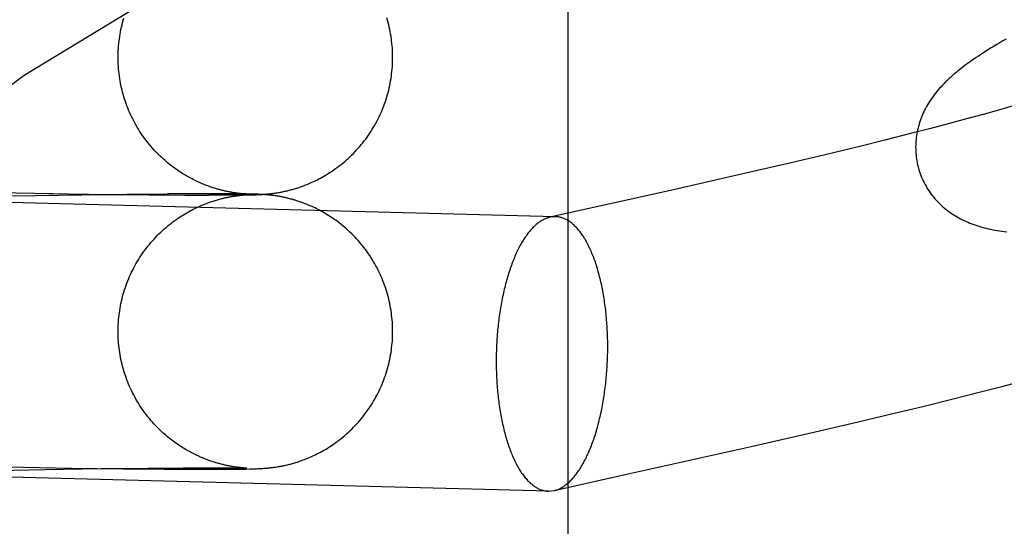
# Model space of a CAD drawing. Header units: inches. Extents: x 0 to 270, y 0 to 175.
# Tile 29 of 81: x 90.8754 to 91.0153, y 89.3881 to 89.4601. Entities that reach past the tile are written whole.
import ezdxf

# ---------------------------------------------------------------- set-up
doc = ezdxf.new("R2010")
doc.units = ezdxf.units.IN
doc.header["$LTSCALE"] = 14.84127
doc.header["$MEASUREMENT"] = 0
doc.linetypes.add('HIDDEN', pattern=[0.2, 0.1, -0.1])
doc.layers.add('DEFAULT_2', color=8, linetype='HIDDEN')

msp = doc.modelspace()

# ---------------------------------------------------------------- linework, layer by layer
at = {"layer": 'DEFAULT_2', "color": 8, "linetype": 'HIDDEN'}
for p, q in [((90.95336, 88.78752), (90.95336, 89.53057)), ((91.01247, 89.44667), (91.00994, 89.44598)), ((91.01495, 89.44737), (91.01247, 89.44667)), ((91.00734, 89.44528), (91.00469, 89.44458)), ((91.00994, 89.44598), (91.00734, 89.44528)), ((91.00199, 89.44388), (90.99833, 89.44295)), ((91.00469, 89.44458), (91.00199, 89.44388)), ((90.99459, 89.44203), (90.98984, 89.44088)), ((90.99833, 89.44295), (90.99459, 89.44203)), ((90.98984, 89.44088), (90.98501, 89.43974)), ((90.98501, 89.43974), (90.97816, 89.43815)), ((90.97816, 89.43815), (90.9683, 89.43592)), ((90.95155, 89.43208), (90.74413, 89.43745)), ((90.8705, 89.43553), (90.88018, 89.43536)), ((90.8744, 89.43504), (90.88424, 89.43519)), ((90.87955, 89.43536), (90.88798, 89.43525)), ((90.88347, 89.43519), (90.89149, 89.43528)), ((90.8874, 89.43524), (90.89407, 89.43518)), ((90.89071, 89.43528), (90.89658, 89.43532)), ((90.89383, 89.43518), (90.89898, 89.43516)), ((90.90078, 89.43535), (90.89644, 89.43533)), ((90.8989, 89.43515), (90.90235, 89.43514)), ((90.90362, 89.43535), (90.9007, 89.43534)), ((90.90472, 89.43515), (90.90234, 89.43515)), ((90.90546, 89.43534), (90.90341, 89.43534)), ((90.90623, 89.43516), (90.90453, 89.43516)), ((90.90674, 89.43532), (90.90523, 89.43533)), ((90.90597, 89.43547), (90.90583, 89.43549)), ((90.90744, 89.43518), (90.90589, 89.43517)), ((90.90593, 89.43501), (90.90607, 89.43504)), ((90.90611, 89.43545), (90.90597, 89.43547)), ((90.90607, 89.43504), (90.9062, 89.43505)), ((90.90624, 89.43543), (90.90611, 89.43545)), ((90.9062, 89.43505), (90.90633, 89.43507)), ((90.90759, 89.43531), (90.90623, 89.43532)), ((90.90637, 89.43541), (90.90624, 89.43543)), ((90.90633, 89.43507), (90.90645, 89.43509)), ((90.90649, 89.4354), (90.90637, 89.43541)), ((90.90645, 89.43509), (90.90657, 89.4351)), ((90.90661, 89.43538), (90.90649, 89.4354)), ((90.90657, 89.4351), (90.90669, 89.43511)), ((90.90672, 89.43537), (90.90661, 89.43538)), ((90.90715, 89.43518), (90.90668, 89.43518)), ((90.90669, 89.43511), (90.9068, 89.43513)), ((90.90682, 89.43536), (90.90672, 89.43537)), ((90.9068, 89.43513), (90.9069, 89.43514)), ((90.90692, 89.43535), (90.90682, 89.43536)), ((90.9069, 89.43514), (90.907, 89.43515)), ((90.90702, 89.43534), (90.90692, 89.43535)), ((90.90692, 89.43531), (90.9073, 89.4353)), ((90.907, 89.43515), (90.90709, 89.43516)), ((90.90711, 89.43533), (90.90702, 89.43534)), ((90.90709, 89.43516), (90.90718, 89.43516)), ((90.90719, 89.43533), (90.90711, 89.43533)), ((90.90744, 89.43519), (90.90715, 89.43518)), ((90.90718, 89.43516), (90.90726, 89.43517)), ((90.90727, 89.43532), (90.90719, 89.43533)), ((90.90726, 89.43517), (90.90733, 89.43518)), ((90.90734, 89.43531), (90.90727, 89.43532)), ((90.9073, 89.4353), (90.90751, 89.4353)), ((90.90733, 89.43518), (90.90743, 89.43518)), ((90.90743, 89.43531), (90.90734, 89.43531)), ((90.90751, 89.4353), (90.90743, 89.43531)), ((90.90743, 89.43518), (90.90749, 89.43519)), ((90.9076, 89.43519), (90.90744, 89.43519)), ((90.90744, 89.43518), (90.90805, 89.43519)), ((90.90751, 89.4353), (90.90764, 89.43529)), ((90.90758, 89.4353), (90.90751, 89.4353)), ((90.90751, 89.43519), (90.90758, 89.43519)), ((90.90763, 89.4353), (90.90758, 89.4353)), ((90.90758, 89.43519), (90.90763, 89.43519)), ((90.90814, 89.4353), (90.90759, 89.43531)), ((90.90768, 89.4352), (90.9076, 89.43519)), ((90.90768, 89.43529), (90.90763, 89.4353)), ((90.90764, 89.43529), (90.90768, 89.43529)), ((90.90771, 89.4352), (90.90768, 89.4352)), ((90.9077, 89.43529), (90.9077, 89.43529)), ((90.90771, 89.43529), (90.9077, 89.43529)), ((90.90805, 89.43519), (90.90847, 89.4352)), ((90.90853, 89.43529), (90.90814, 89.4353)), ((90.90847, 89.4352), (90.9088, 89.43521)), ((90.90884, 89.43528), (90.90853, 89.43529)), ((90.9088, 89.43521), (90.90903, 89.43521)), ((90.9091, 89.43528), (90.90884, 89.43528)), ((90.90903, 89.43521), (90.90923, 89.43522)), ((90.9093, 89.43527), (90.9091, 89.43528)), ((90.90923, 89.43522), (90.90942, 89.43523)), ((90.90946, 89.43526), (90.9093, 89.43527)), ((90.90942, 89.43523), (90.90957, 89.43524)), ((90.90961, 89.43525), (90.90946, 89.43526)), ((90.90957, 89.43524), (90.90974, 89.43524)), ((90.90978, 89.43525), (90.90961, 89.43525)), ((90.90974, 89.43524), (90.90986, 89.43525)), ((90.9099, 89.43524), (90.90978, 89.43525)), ((90.90986, 89.43525), (90.90999, 89.43526)), ((90.91004, 89.43523), (90.9099, 89.43524)), ((90.90999, 89.43526), (90.91013, 89.43527)), ((90.91018, 89.43522), (90.91004, 89.43523)), ((90.91013, 89.43527), (90.91028, 89.43528)), ((90.91029, 89.43521), (90.91018, 89.43522)), ((90.91028, 89.43528), (90.91038, 89.43529)), ((90.91039, 89.4352), (90.91029, 89.43521)), ((90.91038, 89.43529), (90.91049, 89.4353)), ((90.91051, 89.43519), (90.91039, 89.4352)), ((90.91049, 89.4353), (90.9106, 89.43531)), ((90.91063, 89.43518), (90.91051, 89.43519)), ((90.9106, 89.43531), (90.91072, 89.43532)), ((90.91075, 89.43517), (90.91063, 89.43518)), ((90.91072, 89.43532), (90.91085, 89.43533)), ((90.91088, 89.43516), (90.91075, 89.43517)), ((90.91085, 89.43533), (90.91098, 89.43534)), ((90.91101, 89.43514), (90.91088, 89.43516)), ((90.91098, 89.43534), (90.91111, 89.43536)), ((90.91114, 89.43513), (90.91101, 89.43514)), ((90.91111, 89.43536), (90.91124, 89.43537)), ((90.91127, 89.43511), (90.91114, 89.43513)), ((90.91124, 89.43537), (90.91138, 89.43539)), ((90.91141, 89.4351), (90.91127, 89.43511)), ((90.91138, 89.43539), (90.91152, 89.43541)), ((90.91155, 89.43508), (90.91141, 89.4351)), ((90.91152, 89.43541), (90.91167, 89.43543)), ((90.9117, 89.43506), (90.91155, 89.43508)), ((90.91167, 89.43543), (90.91182, 89.43545)), ((90.91185, 89.43503), (90.9117, 89.43506)), ((90.91182, 89.43545), (90.91198, 89.43548)), ((90.91198, 89.43548), (90.91215, 89.43551)), ((90.9683, 89.43592), (90.95074, 89.432)), ((90.90562, 89.43496), (90.90578, 89.43499)), ((90.90578, 89.43499), (90.90593, 89.43501)), ((90.95155, 89.43208), (90.95074, 89.432)), ((91.01494, 89.40796), (91.01796, 89.40876)), ((91.00783, 89.40615), (91.0119, 89.40718)), ((91.0119, 89.40718), (91.01494, 89.40796)), ((91.00375, 89.40514), (91.00783, 89.40615)), ((90.99965, 89.40415), (91.00375, 89.40514)), ((90.98842, 89.40151), (90.99454, 89.40293)), ((90.99454, 89.40293), (90.99965, 89.40415)), ((90.97935, 89.39945), (90.98842, 89.40151)), ((90.96015, 89.39516), (90.97935, 89.39945)), ((90.95054, 89.39309), (90.74312, 89.39847)), ((90.86913, 89.39598), (90.87903, 89.39618)), ((90.87372, 89.39653), (90.88281, 89.39637)), ((90.87903, 89.39618), (90.88696, 89.3963)), ((90.88281, 89.39637), (90.89014, 89.39628)), ((90.88696, 89.3963), (90.89373, 89.39637)), ((90.89014, 89.39628), (90.896, 89.39623)), ((90.89373, 89.39637), (90.89864, 89.3964)), ((90.896, 89.39623), (90.90043, 89.39621)), ((90.89864, 89.3964), (90.90212, 89.39641)), ((90.90043, 89.39621), (90.90342, 89.39621)), ((90.90212, 89.39641), (90.90442, 89.3964)), ((90.90342, 89.39621), (90.90541, 89.39622)), ((90.90442, 89.3964), (90.90581, 89.39639)), ((90.90541, 89.39622), (90.90668, 89.39623)), ((90.90581, 89.39639), (90.90664, 89.39638)), ((90.90596, 89.39654), (90.90582, 89.39656)), ((90.9061, 89.39652), (90.90596, 89.39654)), ((90.90623, 89.3965), (90.9061, 89.39652)), ((90.90636, 89.39648), (90.90623, 89.3965)), ((90.90648, 89.39647), (90.90636, 89.39648)), ((90.9066, 89.39645), (90.90648, 89.39647)), ((90.90671, 89.39644), (90.9066, 89.39645)), ((90.90664, 89.39638), (90.90713, 89.39637)), ((90.90668, 89.39623), (90.90754, 89.39624)), ((90.90682, 89.39643), (90.90671, 89.39644)), ((90.90692, 89.39642), (90.90682, 89.39643)), ((90.90701, 89.39641), (90.90692, 89.39642)), ((90.9071, 89.3964), (90.90701, 89.39641)), ((90.90718, 89.39639), (90.9071, 89.3964)), ((90.90713, 89.39637), (90.90741, 89.39637)), ((90.90726, 89.39639), (90.90718, 89.39639)), ((90.90733, 89.39638), (90.90726, 89.39639)), ((90.90743, 89.39637), (90.90733, 89.39638)), ((90.90741, 89.39637), (90.90757, 89.39636)), ((90.90751, 89.39637), (90.90743, 89.39637)), ((90.90758, 89.39637), (90.90751, 89.39637)), ((90.90754, 89.39624), (90.90813, 89.39625)), ((90.90763, 89.39636), (90.90758, 89.39637)), ((90.90768, 89.39636), (90.90763, 89.39636)), ((90.90771, 89.39636), (90.9077, 89.39636)), ((90.90813, 89.39625), (90.90853, 89.39626)), ((90.90853, 89.39626), (90.90882, 89.39627)), ((90.90882, 89.39627), (90.90905, 89.39628)), ((90.90905, 89.39628), (90.90924, 89.39629)), ((90.90924, 89.39629), (90.90943, 89.39629)), ((90.90943, 89.39629), (90.90959, 89.3963)), ((90.90959, 89.3963), (90.90975, 89.39631)), ((90.90975, 89.39631), (90.90988, 89.39632)), ((90.90988, 89.39632), (90.91001, 89.39633)), ((90.91001, 89.39633), (90.91015, 89.39634)), ((90.91015, 89.39634), (90.91029, 89.39635)), ((90.91029, 89.39635), (90.9104, 89.39635)), ((90.9104, 89.39635), (90.91051, 89.39636)), ((90.91051, 89.39636), (90.91062, 89.39637)), ((90.91062, 89.39637), (90.91074, 89.39639)), ((90.91074, 89.39639), (90.91086, 89.3964)), ((90.91086, 89.3964), (90.91099, 89.39641)), ((90.91099, 89.39641), (90.91113, 89.39643)), ((90.91113, 89.39643), (90.91126, 89.39644)), ((90.91126, 89.39644), (90.9114, 89.39646)), ((90.9114, 89.39646), (90.91154, 89.39648)), ((90.91154, 89.39648), (90.91169, 89.3965)), ((90.91169, 89.3965), (90.91184, 89.39652)), ((90.91184, 89.39652), (90.912, 89.39655)), ((90.912, 89.39655), (90.91217, 89.39658)), ((90.95136, 89.39318), (90.96015, 89.39516)), ((90.95054, 89.39309), (90.95136, 89.39318))]:
    msp.add_line(p, q, dxfattribs=at)
for points in [[(90.88941, 89.45471), (90.88941, 89.45502), (90.88942, 89.45536), (90.88944, 89.45569), (90.88945, 89.45603), (90.88948, 89.45636), (90.88951, 89.4567), (90.88955, 89.45703), (90.88959, 89.45736), (90.88964, 89.4577), (90.8897, 89.45803), (90.88976, 89.45836), (90.88982, 89.45869), (90.88989, 89.45902), (90.88997, 89.45934), (90.89005, 89.45967), (90.89014, 89.45999), (90.89024, 89.46031)], [(90.92841, 89.45471), (90.92841, 89.45502), (90.9284, 89.45536), (90.92839, 89.4557), (90.92837, 89.45603), (90.92834, 89.45637), (90.92831, 89.4567), (90.92827, 89.45704), (90.92823, 89.45737), (90.92818, 89.4577), (90.92812, 89.45803), (90.92806, 89.45837), (90.928, 89.4587), (90.92793, 89.45902), (90.92785, 89.45935), (90.92777, 89.45968), (90.92768, 89.46), (90.92758, 89.46033)], [(91.01556, 89.45731), (91.01511, 89.45705), (91.01467, 89.4568), (91.01425, 89.45655), (91.01384, 89.4563), (91.01345, 89.45606), (91.01306, 89.45583), (91.01269, 89.45559), (91.01233, 89.45536), (91.01197, 89.45513), (91.01163, 89.45491), (91.0113, 89.45468), (91.01097, 89.45446), (91.01066, 89.45424), (91.01035, 89.45403), (91.01005, 89.45381), (91.00976, 89.45359), (91.00948, 89.45338), (91.0092, 89.45317), (91.00893, 89.45295), (91.00866, 89.45274), (91.0084, 89.45252), (91.00815, 89.45231)], [(90.90583, 89.43549), (90.90567, 89.43552), (90.90559, 89.43553), (90.9055, 89.43555), (90.90541, 89.43556), (90.90532, 89.43558), (90.90523, 89.4356), (90.90513, 89.43562), (90.90502, 89.43564), (90.90492, 89.43566), (90.90481, 89.43568), (90.90469, 89.43571), (90.90458, 89.43573), (90.90446, 89.43576), (90.90433, 89.43579), (90.9042, 89.43582), (90.90407, 89.43585), (90.90394, 89.43589), (90.9038, 89.43593), (90.90366, 89.43596), (90.90352, 89.436), (90.90338, 89.43605), (90.90323, 89.43609), (90.90308, 89.43614), (90.90293, 89.43618), (90.90277, 89.43623), (90.90262, 89.43629), (90.90246, 89.43634), (90.9023, 89.4364), (90.90214, 89.43646), (90.90198, 89.43652), (90.90181, 89.43658), (90.90165, 89.43665), (90.90148, 89.43672), (90.90131, 89.43679), (90.90114, 89.43686), (90.90097, 89.43693), (90.90079, 89.43701), (90.90062, 89.43709), (90.90044, 89.43718), (90.90026, 89.43726), (90.90009, 89.43735), (90.89991, 89.43745), (90.89972, 89.43754), (90.89954, 89.43764), (90.89936, 89.43774), (90.89917, 89.43785), (90.89899, 89.43796), (90.8988, 89.43807), (90.89861, 89.43818), (90.89842, 89.4383), (90.89822, 89.43843), (90.89803, 89.43856), (90.89784, 89.43869), (90.89764, 89.43883), (90.89744, 89.43897), (90.89724, 89.43911), (90.89704, 89.43926), (90.89684, 89.43942), (90.89664, 89.43958), (90.89644, 89.43975), (90.89624, 89.43992), (90.89603, 89.4401), (90.89582, 89.44028), (90.89561, 89.44047), (90.8954, 89.44067), (90.89518, 89.44089), (90.89496, 89.44111), (90.89474, 89.44134), (90.89451, 89.44158), (90.89429, 89.44183), (90.89407, 89.44208), (90.89385, 89.44234), (90.89364, 89.4426), (90.89344, 89.44287), (90.89323, 89.44314), (90.89304, 89.44341), (90.89284, 89.44368), (90.89265, 89.44396), (90.89247, 89.44424), (90.89229, 89.44453), (90.89212, 89.44481), (90.89195, 89.44511), (90.89179, 89.4454), (90.89163, 89.4457), (90.89148, 89.44599), (90.89133, 89.4463), (90.89118, 89.4466), (90.89105, 89.44691), (90.89091, 89.44722), (90.89079, 89.44753), (90.89067, 89.44784), (90.89055, 89.44815), (90.89044, 89.44847), (90.89033, 89.44879), (90.89024, 89.44911), (90.89014, 89.44943), (90.89005, 89.44976), (90.88997, 89.45008), (90.88989, 89.45041), (90.88982, 89.45074), (90.88976, 89.45107), (90.8897, 89.4514), (90.88964, 89.45173), (90.88959, 89.45206), (90.88955, 89.45239), (90.88951, 89.45273), (90.88948, 89.45306), (90.88945, 89.4534), (90.88944, 89.45373), (90.88942, 89.45407), (90.88941, 89.4544), (90.88941, 89.45471)], [(90.91215, 89.43551), (90.91224, 89.43552), (90.91233, 89.43554), (90.91243, 89.43556), (90.91253, 89.43557), (90.91263, 89.43559), (90.91274, 89.43561), (90.91285, 89.43564), (90.91296, 89.43566), (90.91308, 89.43569), (90.9132, 89.43571), (90.91333, 89.43574), (90.91346, 89.43577), (90.91359, 89.43581), (90.91373, 89.43584), (90.91387, 89.43588), (90.91401, 89.43592), (90.91416, 89.43596), (90.91431, 89.436), (90.91447, 89.43604), (90.91462, 89.43609), (90.91479, 89.43614), (90.91495, 89.4362), (90.91512, 89.43625), (90.9153, 89.43631), (90.91548, 89.43638), (90.91567, 89.43644), (90.91586, 89.43652), (90.91605, 89.43659), (90.91625, 89.43667), (90.91645, 89.43675), (90.91666, 89.43684), (90.91686, 89.43693), (90.91707, 89.43703), (90.91729, 89.43713), (90.9175, 89.43723), (90.91772, 89.43734), (90.91794, 89.43745), (90.91817, 89.43757), (90.91839, 89.43769), (90.91862, 89.43782), (90.91885, 89.43796), (90.91908, 89.4381), (90.91932, 89.43825), (90.91956, 89.4384), (90.91981, 89.43856), (90.92006, 89.43873), (90.92031, 89.43892), (90.92057, 89.4391), (90.92083, 89.4393), (90.92109, 89.4395), (90.92134, 89.43971), (90.9216, 89.43992), (90.92185, 89.44015), (90.9221, 89.44037), (90.92235, 89.4406), (90.92259, 89.44084), (90.92283, 89.44107), (90.92306, 89.44132), (90.92329, 89.44156), (90.92352, 89.44181), (90.92374, 89.44207), (90.92396, 89.44232), (90.92417, 89.44258), (90.92437, 89.44285), (90.92458, 89.44312), (90.92478, 89.44339), (90.92497, 89.44366), (90.92516, 89.44394), (90.92534, 89.44422), (90.92552, 89.44451), (90.92569, 89.4448), (90.92586, 89.44509), (90.92603, 89.44538), (90.92619, 89.44568), (90.92634, 89.44598), (90.92649, 89.44628), (90.92663, 89.44659), (90.92677, 89.44689), (90.9269, 89.4472), (90.92703, 89.44751), (90.92715, 89.44783), (90.92727, 89.44814), (90.92738, 89.44846), (90.92748, 89.44878), (90.92758, 89.4491), (90.92768, 89.44942), (90.92777, 89.44975), (90.92785, 89.45008), (90.92793, 89.4504), (90.928, 89.45073), (90.92806, 89.45106), (90.92813, 89.45139), (90.92818, 89.45172), (90.92823, 89.45206), (90.92827, 89.45239), (90.92831, 89.45273), (90.92834, 89.45306), (90.92837, 89.4534), (90.92839, 89.45373), (90.9284, 89.45407), (90.92841, 89.4544), (90.92841, 89.45471)], [(91.00815, 89.45231), (91.0079, 89.45209), (91.00766, 89.45188), (91.00742, 89.45166), (91.00719, 89.45144), (91.00697, 89.45122), (91.00675, 89.451), (91.00653, 89.45078), (91.00632, 89.45055), (91.00612, 89.45033), (91.00592, 89.4501), (91.00573, 89.44987), (91.00554, 89.44964), (91.00536, 89.44941), (91.00519, 89.44917), (91.00502, 89.44894), (91.00485, 89.4487), (91.0047, 89.44846), (91.00454, 89.44821), (91.0044, 89.44797), (91.00425, 89.44772), (91.00412, 89.44747), (91.00399, 89.44722), (91.00387, 89.44697), (91.00375, 89.44672), (91.00364, 89.44647), (91.00354, 89.44622), (91.00344, 89.44597), (91.00335, 89.44571), (91.00327, 89.44546), (91.00319, 89.4452), (91.00312, 89.44494), (91.00305, 89.44468), (91.00299, 89.44441), (91.00293, 89.44415), (91.00288, 89.44388), (91.00284, 89.44361), (91.0028, 89.44334), (91.00277, 89.44306), (91.00274, 89.44279), (91.00273, 89.44251), (91.00272, 89.44224), (91.00271, 89.44196), (91.00272, 89.44168), (91.00273, 89.4414), (91.00274, 89.44112), (91.00277, 89.44085), (91.0028, 89.44057), (91.00284, 89.44029), (91.00288, 89.44001), (91.00293, 89.43974), (91.00299, 89.43946), (91.00306, 89.43919), (91.00312, 89.43896)], [(91.01736, 89.44807), (91.01576, 89.4476), (91.01495, 89.44737)], [(91.00312, 89.43896), (91.00318, 89.43873), (91.00327, 89.43846), (91.00336, 89.4382), (91.00346, 89.43794), (91.00356, 89.43768), (91.00367, 89.43742), (91.00379, 89.43717), (91.00391, 89.43692), (91.00404, 89.43667), (91.00418, 89.43643), (91.00432, 89.43619), (91.00446, 89.43595), (91.00461, 89.43572), (91.00477, 89.43549), (91.00493, 89.43527), (91.0051, 89.43505), (91.00527, 89.43484), (91.00545, 89.43463), (91.00563, 89.43443), (91.00581, 89.43423), (91.006, 89.43403), (91.0062, 89.43384), (91.00639, 89.43366), (91.00659, 89.43348), (91.0068, 89.4333), (91.00701, 89.43313), (91.00722, 89.43297), (91.00744, 89.4328), (91.00766, 89.43265), (91.00789, 89.43249), (91.00812, 89.43234), (91.00836, 89.43219), (91.0086, 89.43205), (91.00885, 89.43191), (91.0091, 89.43177), (91.00936, 89.43165), (91.00962, 89.43152), (91.00988, 89.4314), (91.01015, 89.43129), (91.01042, 89.43118), (91.01069, 89.43107), (91.01097, 89.43097), (91.01126, 89.43087), (91.01154, 89.43078), (91.01183, 89.43069), (91.01213, 89.4306), (91.01243, 89.43052), (91.01273, 89.43045), (91.01303, 89.43038), (91.01334, 89.43031), (91.01366, 89.43024), (91.01398, 89.43018), (91.0143, 89.43013), (91.01462, 89.43007), (91.01496, 89.43002), (91.01529, 89.42998), (91.01564, 89.42993)], [(90.90763, 89.43519), (90.90768, 89.4352), (90.90769, 89.4352)], [(90.92841, 89.41578), (90.92841, 89.41609), (90.9284, 89.41643), (90.92839, 89.41676), (90.92837, 89.4171), (90.92834, 89.41743), (90.92831, 89.41777), (90.92827, 89.4181), (90.92823, 89.41843), (90.92818, 89.41877), (90.92812, 89.4191), (90.92806, 89.41943), (90.928, 89.41976), (90.92793, 89.42009), (90.92785, 89.42042), (90.92777, 89.42074), (90.92768, 89.42107), (90.92758, 89.42139), (90.92748, 89.42171), (90.92738, 89.42203), (90.92727, 89.42235), (90.92715, 89.42266), (90.92703, 89.42298), (90.9269, 89.42329), (90.92677, 89.4236), (90.92663, 89.4239), (90.92649, 89.42421), (90.92634, 89.42451), (90.92619, 89.42481), (90.92603, 89.42511), (90.92586, 89.4254), (90.9257, 89.42569), (90.92552, 89.42598), (90.92534, 89.42626), (90.92516, 89.42655), (90.92497, 89.42682), (90.92478, 89.4271), (90.92458, 89.42737), (90.92438, 89.42764), (90.92417, 89.4279), (90.92396, 89.42817), (90.92374, 89.42842), (90.92352, 89.42868), (90.9233, 89.42893), (90.92307, 89.42917), (90.92283, 89.42941), (90.9226, 89.42965), (90.92235, 89.42989), (90.9221, 89.43012), (90.92185, 89.43035), (90.9216, 89.43057), (90.92134, 89.43078), (90.92109, 89.43099), (90.92083, 89.43119), (90.92058, 89.43138), (90.92033, 89.43157), (90.92008, 89.43174), (90.91984, 89.43191), (90.9196, 89.43207), (90.91936, 89.43222), (90.91913, 89.43236), (90.9189, 89.4325), (90.91868, 89.43263), (90.91846, 89.43276), (90.91824, 89.43288), (90.91803, 89.43299), (90.91781, 89.43311), (90.9176, 89.43321), (90.91739, 89.43332), (90.91718, 89.43342), (90.91697, 89.43351), (90.91677, 89.4336), (90.91657, 89.43369), (90.91637, 89.43377), (90.91618, 89.43385), (90.91599, 89.43393), (90.9158, 89.434), (90.91561, 89.43407), (90.91543, 89.43413), (90.91525, 89.43419), (90.91508, 89.43425), (90.91491, 89.43431), (90.91475, 89.43436), (90.91458, 89.43441), (90.91443, 89.43446), (90.91427, 89.4345), (90.91412, 89.43455), (90.91397, 89.43459), (90.91382, 89.43463), (90.91368, 89.43466), (90.91354, 89.4347), (90.9134, 89.43473), (90.91327, 89.43476), (90.91314, 89.43479), (90.91302, 89.43482), (90.9129, 89.43484), (90.91278, 89.43487), (90.91267, 89.43489), (90.91257, 89.43491), (90.91247, 89.43493), (90.91237, 89.43495), (90.91228, 89.43496), (90.91219, 89.43498), (90.9121, 89.43499), (90.91201, 89.43501), (90.91185, 89.43503)], [(90.88941, 89.41578), (90.88941, 89.41609), (90.88942, 89.41642), (90.88944, 89.41676), (90.88945, 89.41709), (90.88948, 89.41743), (90.88951, 89.41776), (90.88955, 89.4181), (90.88959, 89.41843), (90.88964, 89.41876), (90.8897, 89.41909), (90.88976, 89.41942), (90.88982, 89.41975), (90.88989, 89.42008), (90.88997, 89.42041), (90.89005, 89.42073), (90.89014, 89.42106), (90.89024, 89.42138), (90.89034, 89.4217), (90.89044, 89.42202), (90.89055, 89.42234), (90.89067, 89.42265), (90.89079, 89.42297), (90.89092, 89.42328), (90.89105, 89.42359), (90.89119, 89.42389), (90.89133, 89.4242), (90.89148, 89.4245), (90.89163, 89.4248), (90.89179, 89.4251), (90.89195, 89.42539), (90.89212, 89.42568), (90.8923, 89.42597), (90.89247, 89.42625), (90.89266, 89.42653), (90.89285, 89.42681), (90.89304, 89.42709), (90.89324, 89.42736), (90.89344, 89.42763), (90.89365, 89.42789), (90.89386, 89.42815), (90.89408, 89.42841), (90.8943, 89.42867), (90.89452, 89.42891), (90.89475, 89.42916), (90.89498, 89.4294), (90.89522, 89.42964), (90.89547, 89.42988), (90.89571, 89.43011), (90.89597, 89.43034), (90.89622, 89.43056), (90.89648, 89.43077), (90.89673, 89.43098), (90.89699, 89.43118), (90.89724, 89.43138), (90.89749, 89.43156), (90.89774, 89.43174), (90.89799, 89.4319), (90.89823, 89.43207), (90.89847, 89.43222), (90.89871, 89.43237), (90.89895, 89.43251), (90.89918, 89.43265), (90.89941, 89.43278), (90.89964, 89.4329), (90.89986, 89.43302), (90.90008, 89.43314), (90.9003, 89.43324), (90.90051, 89.43335), (90.90072, 89.43344), (90.90092, 89.43354), (90.90112, 89.43362), (90.90131, 89.43371), (90.9015, 89.43378), (90.90168, 89.43386), (90.90187, 89.43393), (90.90205, 89.434), (90.90222, 89.43406), (90.9024, 89.43413), (90.90257, 89.43419), (90.90273, 89.43424), (90.9029, 89.4343), (90.90306, 89.43435), (90.90322, 89.4344), (90.90338, 89.43445), (90.90353, 89.43449), (90.90368, 89.43453), (90.90383, 89.43457), (90.90397, 89.43461), (90.90411, 89.43465), (90.90424, 89.43468), (90.90437, 89.43471), (90.9045, 89.43474), (90.90462, 89.43477), (90.90474, 89.43479), (90.90485, 89.43482), (90.90496, 89.43484), (90.90506, 89.43486), (90.90516, 89.43488), (90.90526, 89.4349), (90.90535, 89.43492), (90.90544, 89.43493), (90.90553, 89.43495), (90.90562, 89.43496)], [(90.95074, 89.432), (90.95069, 89.43199), (90.95057, 89.43195), (90.95045, 89.43192), (90.95033, 89.43188), (90.95021, 89.43183), (90.95009, 89.43179), (90.94997, 89.43173), (90.94985, 89.43168), (90.94973, 89.43161), (90.94962, 89.43155), (90.9495, 89.43148), (90.94938, 89.4314), (90.94927, 89.43132), (90.94915, 89.43124), (90.94903, 89.43115), (90.94892, 89.43106), (90.9488, 89.43096), (90.94869, 89.43086), (90.94857, 89.43076), (90.94846, 89.43065), (90.94835, 89.43054), (90.94824, 89.43042), (90.94812, 89.4303), (90.94801, 89.43017), (90.9479, 89.43005), (90.94779, 89.42991), (90.94768, 89.42978), (90.94758, 89.42963), (90.94747, 89.42949), (90.94736, 89.42934), (90.94726, 89.42919), (90.94715, 89.42903), (90.94705, 89.42887), (90.94695, 89.42871), (90.94684, 89.42854), (90.94674, 89.42837), (90.94664, 89.4282), (90.94654, 89.42802), (90.94645, 89.42784), (90.94635, 89.42765), (90.94625, 89.42746), (90.94616, 89.42727), (90.94607, 89.42707), (90.94597, 89.42688), (90.94588, 89.42667), (90.94579, 89.42647), (90.9457, 89.42626), (90.94561, 89.42605), (90.94553, 89.42583), (90.94544, 89.42562), (90.94536, 89.4254), (90.94528, 89.42517), (90.94519, 89.42495), (90.94511, 89.42472), (90.94504, 89.42449), (90.94496, 89.42425), (90.94488, 89.42401), (90.94481, 89.42377), (90.94474, 89.42353), (90.94466, 89.42329), (90.94459, 89.42304), (90.94453, 89.42279), (90.94446, 89.42254), (90.94439, 89.42228), (90.94433, 89.42203), (90.94427, 89.42177), (90.9442, 89.42151), (90.94414, 89.42125), (90.94409, 89.42098), (90.94403, 89.42071), (90.94398, 89.42045), (90.94392, 89.42018), (90.94387, 89.4199), (90.94382, 89.41963), (90.94377, 89.41935), (90.94373, 89.41908), (90.94368, 89.4188), (90.94364, 89.41852), (90.9436, 89.41824), (90.94356, 89.41795), (90.94352, 89.41767), (90.94348, 89.41739), (90.94345, 89.4171), (90.94341, 89.41681), (90.94338, 89.41653), (90.94335, 89.41624), (90.94333, 89.41595), (90.9433, 89.41566), (90.94327, 89.41537), (90.94325, 89.41507), (90.94323, 89.41478), (90.94321, 89.41449), (90.9432, 89.4142), (90.94318, 89.4139), (90.94317, 89.41361), (90.94316, 89.41331), (90.94315, 89.41302), (90.94314, 89.41272), (90.94313, 89.41243), (90.94313, 89.41214), (90.94312, 89.41184), (90.94312, 89.41155)], [(90.95897, 89.41362), (90.95897, 89.41392), (90.95896, 89.41421), (90.95896, 89.4145), (90.95895, 89.4148), (90.95894, 89.41509), (90.95893, 89.41538), (90.95892, 89.41567), (90.95891, 89.41596), (90.95889, 89.41625), (90.95888, 89.41654), (90.95886, 89.41683), (90.95884, 89.41712), (90.95881, 89.4174), (90.95879, 89.41769), (90.95876, 89.41797), (90.95874, 89.41825), (90.95871, 89.41853), (90.95868, 89.41881), (90.95864, 89.41909), (90.95861, 89.41937), (90.95857, 89.41964), (90.95853, 89.41992), (90.95849, 89.42019), (90.95845, 89.42046), (90.95841, 89.42073), (90.95836, 89.421), (90.95832, 89.42126), (90.95827, 89.42152), (90.95822, 89.42178), (90.95817, 89.42204), (90.95811, 89.4223), (90.95806, 89.42255), (90.958, 89.4228), (90.95795, 89.42305), (90.95789, 89.4233), (90.95782, 89.42355), (90.95776, 89.42379), (90.9577, 89.42403), (90.95763, 89.42426), (90.95756, 89.4245), (90.9575, 89.42473), (90.95743, 89.42496), (90.95735, 89.42519), (90.95728, 89.42541), (90.95721, 89.42563), (90.95713, 89.42585), (90.95705, 89.42606), (90.95697, 89.42627), (90.95689, 89.42648), (90.95681, 89.42668), (90.95673, 89.42689), (90.95665, 89.42709), (90.95656, 89.42728), (90.95648, 89.42747), (90.95639, 89.42766), (90.9563, 89.42785), (90.95621, 89.42803), (90.95612, 89.42821), (90.95602, 89.42838), (90.95593, 89.42855), (90.95584, 89.42872), (90.95574, 89.42888), (90.95564, 89.42904), (90.95555, 89.4292), (90.95545, 89.42935), (90.95535, 89.4295), (90.95525, 89.42964), (90.95514, 89.42978), (90.95504, 89.42992), (90.95494, 89.43005), (90.95483, 89.43018), (90.95473, 89.43031), (90.95462, 89.43043), (90.95451, 89.43054), (90.9544, 89.43066), (90.9543, 89.43076), (90.95419, 89.43087), (90.95408, 89.43097), (90.95397, 89.43106), (90.95385, 89.43116), (90.95374, 89.43124), (90.95363, 89.43133), (90.95352, 89.43141), (90.9534, 89.43148), (90.95329, 89.43155), (90.95317, 89.43162), (90.95306, 89.43168), (90.95294, 89.43174), (90.95282, 89.43179), (90.95271, 89.43184), (90.95259, 89.43188), (90.95247, 89.43192), (90.95236, 89.43196), (90.95224, 89.43199), (90.95212, 89.43201), (90.952, 89.43204), (90.95188, 89.43205), (90.95176, 89.43207), (90.95164, 89.43208), (90.95155, 89.43208)], [(90.90582, 89.39656), (90.90566, 89.39659), (90.90558, 89.3966), (90.90549, 89.39661), (90.9054, 89.39663), (90.90531, 89.39665), (90.90521, 89.39667), (90.90511, 89.39669), (90.90501, 89.39671), (90.9049, 89.39673), (90.90479, 89.39675), (90.90468, 89.39678), (90.90456, 89.3968), (90.90444, 89.39683), (90.90432, 89.39686), (90.90419, 89.39689), (90.90406, 89.39692), (90.90392, 89.39696), (90.90379, 89.397), (90.90365, 89.39703), (90.90351, 89.39707), (90.90336, 89.39712), (90.90321, 89.39716), (90.90306, 89.39721), (90.90291, 89.39726), (90.90276, 89.39731), (90.9026, 89.39736), (90.90244, 89.39741), (90.90228, 89.39747), (90.90212, 89.39753), (90.90196, 89.39759), (90.90179, 89.39765), (90.90163, 89.39772), (90.90146, 89.39779), (90.90129, 89.39786), (90.90112, 89.39793), (90.90095, 89.39801), (90.90078, 89.39809), (90.9006, 89.39817), (90.90043, 89.39825), (90.90025, 89.39834), (90.90007, 89.39843), (90.89989, 89.39852), (90.89971, 89.39861), (90.89953, 89.39871), (90.89934, 89.39882), (90.89916, 89.39892), (90.89897, 89.39903), (90.89878, 89.39914), (90.8986, 89.39926), (90.8984, 89.39938), (90.89821, 89.3995), (90.89802, 89.39963), (90.89783, 89.39976), (90.89763, 89.3999), (90.89743, 89.40004), (90.89723, 89.40019), (90.89704, 89.40034), (90.89684, 89.40049), (90.89663, 89.40065), (90.89643, 89.40082), (90.89623, 89.40099), (90.89602, 89.40117), (90.89582, 89.40135), (90.89561, 89.40154), (90.8954, 89.40175), (90.89518, 89.40196), (90.89496, 89.40218), (90.89473, 89.40241), (90.89451, 89.40265), (90.89429, 89.4029), (90.89407, 89.40315), (90.89385, 89.40341), (90.89364, 89.40367), (90.89343, 89.40394), (90.89323, 89.40421), (90.89303, 89.40448), (90.89284, 89.40475), (90.89265, 89.40503), (90.89247, 89.40531), (90.89229, 89.4056), (90.89212, 89.40588), (90.89195, 89.40617), (90.89179, 89.40647), (90.89163, 89.40676), (90.89147, 89.40706), (90.89133, 89.40737), (90.89118, 89.40767), (90.89105, 89.40798), (90.89091, 89.40828), (90.89079, 89.40859), (90.89067, 89.40891), (90.89055, 89.40922), (90.89044, 89.40954), (90.89033, 89.40986), (90.89023, 89.41018), (90.89014, 89.4105), (90.89005, 89.41083), (90.88997, 89.41115), (90.88989, 89.41148), (90.88982, 89.41181), (90.88976, 89.41213), (90.8897, 89.41246), (90.88964, 89.4128), (90.88959, 89.41313), (90.88955, 89.41346), (90.88951, 89.41379), (90.88948, 89.41413), (90.88945, 89.41446), (90.88944, 89.4148), (90.88942, 89.41513), (90.88941, 89.41547), (90.88941, 89.41578)], [(90.91217, 89.39658), (90.91226, 89.39659), (90.91235, 89.39661), (90.91245, 89.39663), (90.91255, 89.39664), (90.91265, 89.39666), (90.91276, 89.39669), (90.91287, 89.39671), (90.91299, 89.39673), (90.91311, 89.39676), (90.91323, 89.39679), (90.91336, 89.39682), (90.91349, 89.39685), (90.91362, 89.39688), (90.91376, 89.39692), (90.9139, 89.39695), (90.91405, 89.39699), (90.91419, 89.39703), (90.91434, 89.39707), (90.9145, 89.39712), (90.91466, 89.39717), (90.91482, 89.39722), (90.91498, 89.39727), (90.91515, 89.39733), (90.91533, 89.39739), (90.91551, 89.39745), (90.91569, 89.39752), (90.91588, 89.39759), (90.91607, 89.39767), (90.91627, 89.39774), (90.91647, 89.39783), (90.91668, 89.39791), (90.91688, 89.39801), (90.91709, 89.3981), (90.91731, 89.3982), (90.91752, 89.39831), (90.91774, 89.39842), (90.91796, 89.39853), (90.91818, 89.39865), (90.91841, 89.39877), (90.91864, 89.3989), (90.91887, 89.39903), (90.9191, 89.39917), (90.91934, 89.39932), (90.91958, 89.39948), (90.91983, 89.39964), (90.92008, 89.39981), (90.92034, 89.4), (90.92059, 89.40019), (90.92085, 89.40038), (90.92111, 89.40059), (90.92137, 89.4008), (90.92163, 89.40101), (90.92188, 89.40123), (90.92213, 89.40146), (90.92237, 89.40169), (90.92261, 89.40192), (90.92285, 89.40216), (90.92308, 89.4024), (90.92331, 89.40265), (90.92354, 89.4029), (90.92376, 89.40315), (90.92397, 89.40341), (90.92418, 89.40367), (90.92439, 89.40394), (90.92459, 89.4042), (90.92479, 89.40448), (90.92498, 89.40475), (90.92517, 89.40503), (90.92535, 89.40531), (90.92553, 89.40559), (90.92571, 89.40588), (90.92587, 89.40617), (90.92604, 89.40647), (90.9262, 89.40676), (90.92635, 89.40706), (90.9265, 89.40736), (90.92664, 89.40767), (90.92678, 89.40797), (90.92691, 89.40828), (90.92703, 89.40859), (90.92716, 89.40891), (90.92727, 89.40922), (90.92738, 89.40954), (90.92749, 89.40986), (90.92759, 89.41018), (90.92768, 89.4105), (90.92777, 89.41083), (90.92785, 89.41115), (90.92793, 89.41148), (90.928, 89.41181), (90.92807, 89.41213), (90.92813, 89.41247), (90.92818, 89.4128), (90.92823, 89.41313), (90.92827, 89.41346), (90.92831, 89.4138), (90.92834, 89.41413), (90.92837, 89.41446), (90.92839, 89.4148), (90.9284, 89.41514), (90.92841, 89.41547), (90.92841, 89.41578)], [(90.95136, 89.39318), (90.9514, 89.39319), (90.95152, 89.39322), (90.95164, 89.39325), (90.95176, 89.39329), (90.95188, 89.39334), (90.952, 89.39339), (90.95212, 89.39344), (90.95224, 89.3935), (90.95236, 89.39356), (90.95247, 89.39363), (90.95259, 89.3937), (90.95271, 89.39377), (90.95282, 89.39385), (90.95294, 89.39393), (90.95306, 89.39402), (90.95317, 89.39411), (90.95329, 89.39421), (90.9534, 89.39431), (90.95352, 89.39441), (90.95363, 89.39452), (90.95374, 89.39464), (90.95385, 89.39475), (90.95397, 89.39487), (90.95408, 89.395), (90.95419, 89.39513), (90.9543, 89.39526), (90.9544, 89.3954), (90.95451, 89.39554), (90.95462, 89.39568), (90.95473, 89.39583), (90.95483, 89.39598), (90.95494, 89.39614), (90.95504, 89.3963), (90.95514, 89.39646), (90.95525, 89.39663), (90.95535, 89.3968), (90.95545, 89.39698), (90.95555, 89.39715), (90.95564, 89.39734), (90.95574, 89.39752), (90.95584, 89.39771), (90.95593, 89.3979), (90.95602, 89.3981), (90.95612, 89.3983), (90.95621, 89.3985), (90.9563, 89.3987), (90.95639, 89.39891), (90.95648, 89.39912), (90.95656, 89.39934), (90.95665, 89.39956), (90.95673, 89.39978), (90.95681, 89.4), (90.95689, 89.40023), (90.95697, 89.40045), (90.95705, 89.40069), (90.95713, 89.40092), (90.95721, 89.40116), (90.95728, 89.4014), (90.95735, 89.40164), (90.95743, 89.40189), (90.9575, 89.40213), (90.95756, 89.40238), (90.95763, 89.40263), (90.9577, 89.40289), (90.95776, 89.40314), (90.95782, 89.4034), (90.95789, 89.40366), (90.95795, 89.40393), (90.958, 89.40419), (90.95806, 89.40446), (90.95811, 89.40473), (90.95817, 89.405), (90.95822, 89.40527), (90.95827, 89.40554), (90.95832, 89.40582), (90.95836, 89.4061), (90.95841, 89.40637), (90.95845, 89.40665), (90.95849, 89.40693), (90.95853, 89.40722), (90.95857, 89.4075), (90.95861, 89.40779), (90.95864, 89.40807), (90.95868, 89.40836), (90.95871, 89.40865), (90.95874, 89.40894), (90.95876, 89.40923), (90.95879, 89.40952), (90.95881, 89.40981), (90.95884, 89.4101), (90.95886, 89.41039), (90.95888, 89.41068), (90.95889, 89.41098), (90.95891, 89.41127), (90.95892, 89.41156), (90.95893, 89.41186), (90.95894, 89.41215), (90.95895, 89.41245), (90.95896, 89.41274), (90.95896, 89.41304), (90.95897, 89.41333), (90.95897, 89.41362)], [(90.94312, 89.41155), (90.94312, 89.41125), (90.94313, 89.41096), (90.94313, 89.41067), (90.94314, 89.41037), (90.94315, 89.41008), (90.94316, 89.40979), (90.94317, 89.4095), (90.94318, 89.40921), (90.9432, 89.40892), (90.94321, 89.40863), (90.94323, 89.40834), (90.94325, 89.40806), (90.94327, 89.40777), (90.9433, 89.40749), (90.94333, 89.4072), (90.94335, 89.40692), (90.94338, 89.40664), (90.94341, 89.40636), (90.94345, 89.40608), (90.94348, 89.4058), (90.94352, 89.40553), (90.94356, 89.40525), (90.9436, 89.40498), (90.94364, 89.40471), (90.94368, 89.40444), (90.94373, 89.40418), (90.94377, 89.40391), (90.94382, 89.40365), (90.94387, 89.40339), (90.94392, 89.40313), (90.94398, 89.40287), (90.94403, 89.40262), (90.94409, 89.40237), (90.94414, 89.40212), (90.9442, 89.40187), (90.94427, 89.40163), (90.94433, 89.40138), (90.94439, 89.40114), (90.94446, 89.40091), (90.94453, 89.40067), (90.94459, 89.40044), (90.94466, 89.40021), (90.94474, 89.39999), (90.94481, 89.39976), (90.94488, 89.39954), (90.94496, 89.39933), (90.94504, 89.39911), (90.94511, 89.3989), (90.94519, 89.39869), (90.94528, 89.39849), (90.94536, 89.39829), (90.94544, 89.39809), (90.94553, 89.39789), (90.94561, 89.3977), (90.9457, 89.39751), (90.94579, 89.39733), (90.94588, 89.39715), (90.94597, 89.39697), (90.94607, 89.39679), (90.94616, 89.39662), (90.94625, 89.39645), (90.94635, 89.39629), (90.94645, 89.39613), (90.94654, 89.39598), (90.94664, 89.39582), (90.94674, 89.39567), (90.94684, 89.39553), (90.94695, 89.39539), (90.94705, 89.39525), (90.94715, 89.39512), (90.94726, 89.39499), (90.94736, 89.39487), (90.94747, 89.39475), (90.94758, 89.39463), (90.94768, 89.39452), (90.94779, 89.39441), (90.9479, 89.3943), (90.94801, 89.3942), (90.94812, 89.39411), (90.94824, 89.39402), (90.94835, 89.39393), (90.94846, 89.39385), (90.94857, 89.39377), (90.94869, 89.39369), (90.9488, 89.39362), (90.94892, 89.39356), (90.94903, 89.39349), (90.94915, 89.39344), (90.94927, 89.39338), (90.94938, 89.39333), (90.9495, 89.39329), (90.94962, 89.39325), (90.94973, 89.39322), (90.94985, 89.39318), (90.94997, 89.39316), (90.95009, 89.39314), (90.95021, 89.39312), (90.95033, 89.39311), (90.95045, 89.3931), (90.95054, 89.39309)], [(90.90759, 89.39636), (90.90767, 89.39636), (90.90768, 89.39636)]]:
    msp.add_lwpolyline(points, dxfattribs=at)
msp.add_arc((91.01586, 89.24485), 0.25, 90, 270, dxfattribs=at)

doc.saveas('drawing.dxf')
